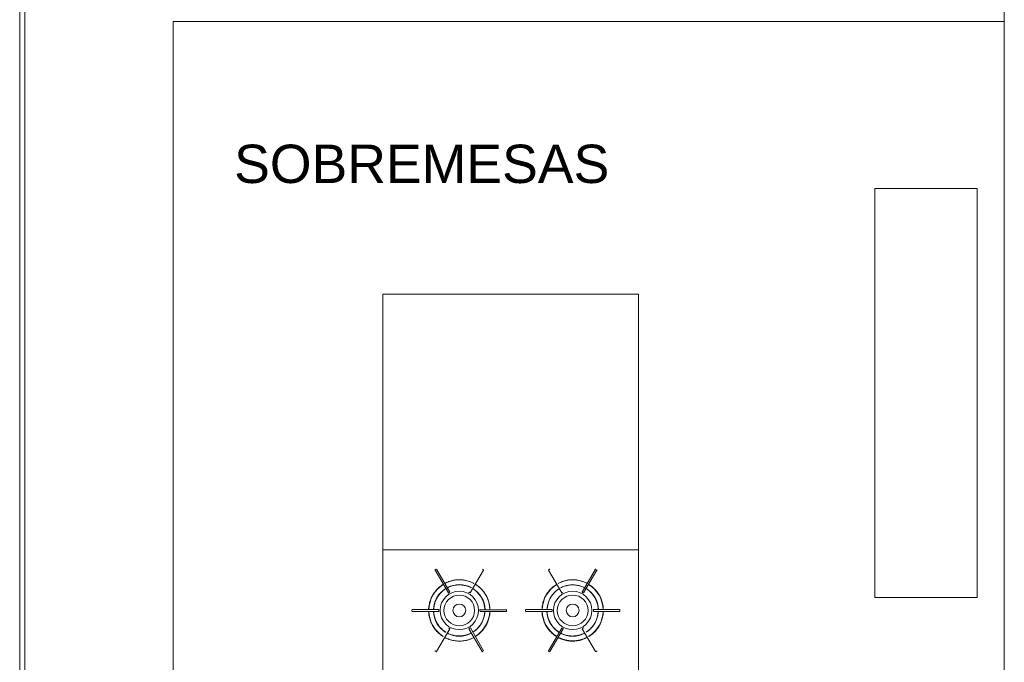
# Model space of a CAD drawing. Extents: x -1871171.1 to -1871111.3, y 2848215.5 to 2848272.6.
# Tile 10 of 121: x -1871160.2 to -1871156.4, y 2848243.3 to 2848245.8. Entities that reach past the tile are written whole.
import ezdxf

# ---------------------------------------------------------------- set-up
doc = ezdxf.new("R2010")
doc.units = 0
doc.header["$MEASUREMENT"] = 0
for name, color, linetype, lineweight in [('6075-BSE-ARQ-TERR$0$K-BSE-ARQ-ALV', 7, 'CONTINUOUS', 5), ('6075-BSE-ARQ-TERR$0$K-BSE-ARQ-LAY', 252, 'CONTINUOUS', 5), ('6075-BSE-ARQ-TERR$0$K-BSE-ARQ-MOB', 8, 'CONTINUOUS', 5), ('6075-BSE-ARQ-TERR$0$K-BSE-ARQ-TXT', 254, 'CONTINUOUS', 5)]:
    doc.layers.add(name, color=color, linetype=linetype, lineweight=lineweight)
doc.layers.add('K-NV2-ARQ-TXT-GER', color=1, linetype='CONTINUOUS')
doc.styles.add('6075-BSE-ARQ-TERR$0$Standard', font='arial.ttf')

# ---------------------------------------------------------------- blocks, each defined once
blk = doc.blocks.new('6075-BSE-ARQ-TERR')
at = {"layer": '6075-BSE-ARQ-TERR$0$K-BSE-ARQ-ALV'}
for p, q in [((9.65, -24.4), (9.65, -29.2601)), ((5.8, -29.2601), (5.8, -25.1601)), ((6.4, -29.4101), (6.4, -25.7601))]:
    blk.add_line(p, q, dxfattribs=at)
blk.add_lwpolyline([(5.8, -29.2601), (5.8, -25.1601)], dxfattribs=at)
at = {"layer": '6075-BSE-ARQ-TERR$0$K-BSE-ARQ-LAY'}
for p, q in [((5.82, -29.2401), (5.82, -25.1801)), ((6.4, -25.7601), (9.65, -25.7601))]:
    blk.add_line(p, q, dxfattribs=at)
at = {"layer": '6075-BSE-ARQ-TERR$0$K-BSE-ARQ-MOB'}
for p, q in [((9.1435, -26.4129), (9.5435, -26.4129)), ((9.1435, -28.0129), (9.1435, -26.4129)), ((9.5435, -26.4129), (9.5435, -28.0129)), ((8.22, -26.8265), (7.22, -26.8265)), ((7.22, -26.8265), (7.22, -28.7569)), ((8.22, -28.7569), (8.22, -26.8265)), ((8.22, -27.8265), (7.22, -27.8265)), ((7.4286, -27.9014), (7.4243, -27.9039)), ((7.4763, -27.994), (7.4248, -27.9048)), ((7.43, -27.9018), (7.4815, -27.991)), ((7.6131, -27.9048), (7.5616, -27.994)), ((7.6136, -27.9039), (7.6093, -27.9014)), ((7.8719, -27.9015), (7.8675, -27.904)), ((7.9196, -27.9941), (7.8681, -27.9049)), ((8.0512, -27.9018), (7.9997, -27.991)), ((8.0563, -27.9049), (8.0048, -27.9941)), ((8.052, -27.9024), (8.0563, -27.9049)), ((7.4768, -27.9948), (7.4811, -27.9923)), ((7.5616, -27.994), (7.5573, -27.9915)), ((7.92, -27.9949), (7.9244, -27.9924)), ((8, -27.9924), (8.0044, -27.9949)), ((9.5435, -28.0129), (9.1435, -28.0129)), ((7.3339, -28.0604), (7.3339, -28.0654)), ((7.3349, -28.0594), (7.4379, -28.0594)), ((7.3349, -28.0664), (7.4379, -28.0664)), ((7.4389, -28.0654), (7.4389, -28.0604)), ((7.5989, -28.0604), (7.5989, -28.0654)), ((7.5999, -28.0604), (7.7029, -28.0604)), ((7.5999, -28.0664), (7.7029, -28.0664)), ((7.7029, -28.0604), (7.7029, -28.0654)), ((7.8812, -28.0594), (7.7782, -28.0594)), ((7.7782, -28.0654), (7.7782, -28.0604)), ((7.7782, -28.0664), (7.8812, -28.0664)), ((7.8822, -28.0654), (7.8822, -28.0604)), ((8.1462, -28.0594), (8.0432, -28.0594)), ((8.0432, -28.0654), (8.0432, -28.0604)), ((8.1462, -28.0664), (8.0432, -28.0664)), ((8.1472, -28.0654), (8.1472, -28.0604)), ((7.43, -28.224), (7.4815, -28.1347)), ((7.4811, -28.1334), (7.4768, -28.1309)), ((7.6079, -28.224), (7.5564, -28.1347)), ((7.5611, -28.1309), (7.5568, -28.1334)), ((7.614, -28.2205), (7.5625, -28.1312)), ((7.8681, -28.221), (7.9196, -28.1318)), ((7.8732, -28.224), (7.9247, -28.1348)), ((7.9244, -28.1335), (7.92, -28.131)), ((7.9997, -28.1348), (8.0512, -28.224)), ((8.0044, -28.131), (8, -28.1335)), ((7.4291, -28.2234), (7.4248, -28.2209)), ((7.6131, -28.2209), (7.6088, -28.2234)), ((7.8675, -28.2219), (7.8719, -28.2244)), ((8.0525, -28.2244), (8.0569, -28.2219))]:
    blk.add_line(p, q, dxfattribs=at)
at = {"layer": '6075-BSE-ARQ-TERR$0$K-BSE-ARQ-MOB', "flags": 128}
for points in [[(7.5759, -27.9572), (7.5716, -27.955), (7.5673, -27.953), (7.5628, -27.9512), (7.5583, -27.9495), (7.5538, -27.948), (7.5491, -27.9467), (7.5445, -27.9456), (7.5398, -27.9447), (7.535, -27.9439), (7.5303, -27.9434), (7.5255, -27.943), (7.5207, -27.9429), (7.5159, -27.9429), (7.5111, -27.9431), (7.5063, -27.9435), (7.5015, -27.9441), (7.4968, -27.9449), (7.4921, -27.9459), (7.4874, -27.9471), (7.4828, -27.9484), (7.4783, -27.9499), (7.4738, -27.9517), (7.4694, -27.9536), (7.4651, -27.9556), (7.462, -27.9572)], [(8.0191, -27.9573), (8.0149, -27.9551), (8.0105, -27.9531), (8.0061, -27.9513), (8.0016, -27.9496), (7.997, -27.9481), (7.9924, -27.9468), (7.9877, -27.9457), (7.983, -27.9448), (7.9783, -27.944), (7.9735, -27.9435), (7.9687, -27.9431), (7.9639, -27.943), (7.9591, -27.943), (7.9543, -27.9432), (7.9496, -27.9436), (7.9448, -27.9442), (7.9401, -27.945), (7.9354, -27.946), (7.9307, -27.9471), (7.9261, -27.9485), (7.9216, -27.95), (7.9171, -27.9517), (7.9127, -27.9536), (7.9083, -27.9557), (7.9053, -27.9573)], [(7.4559, -27.9607), (7.4519, -27.9633), (7.448, -27.9661), (7.4442, -27.969), (7.4405, -27.9721), (7.4369, -27.9753), (7.4335, -27.9786), (7.4302, -27.9821), (7.427, -27.9857), (7.424, -27.9895), (7.4211, -27.9933), (7.4184, -27.9973), (7.4159, -28.0014), (7.4135, -28.0055), (7.4113, -28.0098), (7.4093, -28.0141), (7.4074, -28.0186), (7.4057, -28.0231), (7.4042, -28.0276), (7.4029, -28.0322), (7.4018, -28.0369), (7.4008, -28.0416), (7.4001, -28.0463), (7.3995, -28.0511), (7.3991, -28.0559), (7.399, -28.0594)], [(7.419, -28.0594), (7.4192, -28.0554), (7.4196, -28.0514), (7.4201, -28.0474), (7.4208, -28.0435), (7.4217, -28.0396), (7.4227, -28.0357), (7.4239, -28.0319), (7.4252, -28.0281), (7.4266, -28.0244), (7.4283, -28.0207), (7.43, -28.0171), (7.4319, -28.0136), (7.434, -28.0102), (7.4361, -28.0068), (7.4384, -28.0035), (7.4409, -28.0004), (7.4434, -27.9973), (7.4461, -27.9943), (7.4489, -27.9915), (7.4518, -27.9887), (7.4548, -27.9861), (7.458, -27.9836), (7.4612, -27.9812), (7.4645, -27.979), (7.4659, -27.9781)], [(7.472, -27.9746), (7.4756, -27.9727), (7.4792, -27.9711), (7.4829, -27.9696), (7.4867, -27.9682), (7.4905, -27.967), (7.4943, -27.9659), (7.4982, -27.965), (7.5022, -27.9643), (7.5061, -27.9637), (7.5101, -27.9632), (7.5141, -27.963), (7.5181, -27.9629), (7.5221, -27.9629), (7.5261, -27.9631), (7.5301, -27.9635), (7.534, -27.964), (7.538, -27.9647), (7.5419, -27.9655), (7.5458, -27.9665), (7.5496, -27.9677), (7.5534, -27.969), (7.5571, -27.9704), (7.5608, -27.972), (7.5644, -27.9738), (7.5659, -27.9746)], [(7.5719, -27.9781), (7.5753, -27.9802), (7.5786, -27.9826), (7.5817, -27.985), (7.5848, -27.9876), (7.5877, -27.9903), (7.5906, -27.9931), (7.5933, -27.996), (7.5959, -27.999), (7.5984, -28.0022), (7.6008, -28.0054), (7.603, -28.0087), (7.6051, -28.0121), (7.6071, -28.0156), (7.6089, -28.0192), (7.6106, -28.0228), (7.6121, -28.0265), (7.6135, -28.0302), (7.6147, -28.034), (7.6158, -28.0379), (7.6167, -28.0418), (7.6175, -28.0457), (7.6181, -28.0497), (7.6185, -28.0536), (7.6188, -28.0576), (7.6189, -28.0594)], [(7.6389, -28.0594), (7.6387, -28.0546), (7.6382, -28.0498), (7.6376, -28.045), (7.6368, -28.0403), (7.6358, -28.0356), (7.6346, -28.0309), (7.6333, -28.0263), (7.6317, -28.0218), (7.63, -28.0173), (7.6281, -28.0129), (7.626, -28.0086), (7.6237, -28.0044), (7.6213, -28.0002), (7.6187, -27.9962), (7.616, -27.9922), (7.6131, -27.9884), (7.61, -27.9847), (7.6068, -27.9811), (7.6035, -27.9777), (7.6, -27.9744), (7.5964, -27.9712), (7.5927, -27.9682), (7.5888, -27.9653), (7.5849, -27.9626), (7.5819, -27.9607)], [(7.8992, -27.9608), (7.8952, -27.9634), (7.8912, -27.9662), (7.8874, -27.9691), (7.8837, -27.9722), (7.8802, -27.9754), (7.8767, -27.9787), (7.8734, -27.9822), (7.8703, -27.9858), (7.8673, -27.9896), (7.8644, -27.9934), (7.8617, -27.9974), (7.8592, -28.0014), (7.8568, -28.0056), (7.8546, -28.0099), (7.8525, -28.0142), (7.8507, -28.0186), (7.849, -28.0231), (7.8475, -28.0277), (7.8462, -28.0323), (7.845, -28.037), (7.8441, -28.0417), (7.8433, -28.0464), (7.8428, -28.0512), (7.8424, -28.056), (7.8423, -28.0594)], [(7.8623, -28.0594), (7.8625, -28.0554), (7.8629, -28.0515), (7.8634, -28.0475), (7.8641, -28.0436), (7.8649, -28.0397), (7.866, -28.0358), (7.8671, -28.032), (7.8684, -28.0282), (7.8699, -28.0245), (7.8715, -28.0208), (7.8733, -28.0172), (7.8752, -28.0137), (7.8772, -28.0102), (7.8794, -28.0069), (7.8817, -28.0036), (7.8841, -28.0004), (7.8867, -27.9974), (7.8894, -27.9944), (7.8922, -27.9916), (7.8951, -27.9888), (7.8981, -27.9862), (7.9012, -27.9837), (7.9044, -27.9813), (7.9078, -27.9791), (7.9092, -27.9781)], [(7.9153, -27.9746), (7.9188, -27.9728), (7.9225, -27.9712), (7.9262, -27.9697), (7.9299, -27.9683), (7.9337, -27.9671), (7.9376, -27.966), (7.9415, -27.9651), (7.9454, -27.9644), (7.9494, -27.9638), (7.9534, -27.9633), (7.9573, -27.9631), (7.9613, -27.9629), (7.9653, -27.963), (7.9693, -27.9632), (7.9733, -27.9636), (7.9773, -27.9641), (7.9812, -27.9648), (7.9851, -27.9656), (7.989, -27.9666), (7.9928, -27.9677), (7.9966, -27.9691), (8.0003, -27.9705), (8.004, -27.9721), (8.0076, -27.9738), (8.0091, -27.9746)], [(8.0152, -27.9781), (8.0185, -27.9803), (8.0218, -27.9826), (8.025, -27.9851), (8.028, -27.9877), (8.031, -27.9904), (8.0338, -27.9932), (8.0366, -27.9961), (8.0392, -27.9991), (8.0417, -28.0022), (8.044, -28.0055), (8.0463, -28.0088), (8.0484, -28.0122), (8.0503, -28.0157), (8.0521, -28.0192), (8.0538, -28.0229), (8.0554, -28.0266), (8.0567, -28.0303), (8.058, -28.0341), (8.059, -28.038), (8.06, -28.0419), (8.0607, -28.0458), (8.0613, -28.0498), (8.0618, -28.0537), (8.0621, -28.0577), (8.0621, -28.0594)], [(8.0821, -28.0594), (8.0819, -28.0546), (8.0815, -28.0499), (8.0809, -28.0451), (8.0801, -28.0404), (8.0791, -28.0357), (8.0779, -28.031), (8.0765, -28.0264), (8.075, -28.0219), (8.0732, -28.0174), (8.0713, -28.013), (8.0692, -28.0087), (8.067, -28.0044), (8.0646, -28.0003), (8.062, -27.9963), (8.0592, -27.9923), (8.0563, -27.9885), (8.0533, -27.9848), (8.0501, -27.9812), (8.0467, -27.9778), (8.0433, -27.9745), (8.0397, -27.9713), (8.0359, -27.9683), (8.0321, -27.9654), (8.0281, -27.9627), (8.0252, -27.9608)], [(7.399, -28.0664), (7.3992, -28.0711), (7.3997, -28.0759), (7.4003, -28.0807), (7.4011, -28.0854), (7.4021, -28.0901), (7.4033, -28.0948), (7.4046, -28.0994), (7.4062, -28.1039), (7.4079, -28.1084), (7.4098, -28.1128), (7.4119, -28.1171), (7.4142, -28.1213), (7.4166, -28.1255), (7.4192, -28.1295), (7.4219, -28.1335), (7.4248, -28.1373), (7.4279, -28.141), (7.4311, -28.1446), (7.4344, -28.148), (7.4379, -28.1513), (7.4415, -28.1545), (7.4452, -28.1575), (7.4491, -28.1604), (7.453, -28.1631), (7.4559, -28.165)], [(7.4659, -28.1477), (7.4626, -28.1455), (7.4593, -28.1431), (7.4562, -28.1407), (7.4531, -28.1381), (7.4502, -28.1354), (7.4473, -28.1326), (7.4446, -28.1297), (7.442, -28.1267), (7.4395, -28.1235), (7.4371, -28.1203), (7.4349, -28.117), (7.4328, -28.1136), (7.4308, -28.1101), (7.429, -28.1065), (7.4273, -28.1029), (7.4258, -28.0992), (7.4244, -28.0955), (7.4232, -28.0917), (7.4221, -28.0878), (7.4212, -28.0839), (7.4204, -28.08), (7.4198, -28.076), (7.4194, -28.0721), (7.4191, -28.0681), (7.419, -28.0664)], [(7.6189, -28.0664), (7.6187, -28.0703), (7.6183, -28.0743), (7.6177, -28.0783), (7.617, -28.0822), (7.6162, -28.0861), (7.6152, -28.09), (7.614, -28.0938), (7.6127, -28.0976), (7.6112, -28.1013), (7.6096, -28.105), (7.6079, -28.1086), (7.606, -28.1121), (7.6039, -28.1155), (7.6018, -28.1189), (7.5994, -28.1222), (7.597, -28.1253), (7.5945, -28.1284), (7.5918, -28.1314), (7.589, -28.1342), (7.5861, -28.137), (7.583, -28.1396), (7.5799, -28.1421), (7.5767, -28.1445), (7.5734, -28.1467), (7.5719, -28.1477)], [(7.5819, -28.165), (7.586, -28.1624), (7.5899, -28.1596), (7.5937, -28.1567), (7.5974, -28.1536), (7.601, -28.1504), (7.6044, -28.1471), (7.6077, -28.1436), (7.6109, -28.14), (7.6139, -28.1362), (7.6167, -28.1324), (7.6194, -28.1284), (7.622, -28.1243), (7.6244, -28.1202), (7.6266, -28.1159), (7.6286, -28.1116), (7.6305, -28.1071), (7.6322, -28.1026), (7.6337, -28.0981), (7.635, -28.0935), (7.6361, -28.0888), (7.637, -28.0841), (7.6378, -28.0794), (7.6384, -28.0746), (7.6387, -28.0698), (7.6389, -28.0664)], [(7.8423, -28.0664), (7.8425, -28.0712), (7.8429, -28.076), (7.8435, -28.0808), (7.8443, -28.0855), (7.8453, -28.0902), (7.8465, -28.0949), (7.8479, -28.0995), (7.8494, -28.104), (7.8512, -28.1085), (7.8531, -28.1129), (7.8552, -28.1172), (7.8574, -28.1214), (7.8598, -28.1256), (7.8624, -28.1296), (7.8652, -28.1336), (7.8681, -28.1374), (7.8711, -28.1411), (7.8743, -28.1447), (7.8777, -28.1481), (7.8811, -28.1514), (7.8847, -28.1546), (7.8885, -28.1576), (7.8923, -28.1605), (7.8963, -28.1632), (7.8992, -28.1651)], [(7.9092, -28.1477), (7.9059, -28.1456), (7.9026, -28.1432), (7.8994, -28.1408), (7.8964, -28.1382), (7.8934, -28.1355), (7.8906, -28.1327), (7.8878, -28.1298), (7.8852, -28.1268), (7.8827, -28.1236), (7.8804, -28.1204), (7.8781, -28.1171), (7.876, -28.1137), (7.8741, -28.1102), (7.8723, -28.1066), (7.8706, -28.103), (7.869, -28.0993), (7.8677, -28.0956), (7.8664, -28.0917), (7.8654, -28.0879), (7.8644, -28.084), (7.8637, -28.0801), (7.8631, -28.0761), (7.8626, -28.0721), (7.8623, -28.0682), (7.8623, -28.0664)], [(8.0621, -28.0664), (8.0619, -28.0704), (8.0615, -28.0744), (8.061, -28.0784), (8.0603, -28.0823), (8.0595, -28.0862), (8.0584, -28.0901), (8.0573, -28.0939), (8.056, -28.0977), (8.0545, -28.1014), (8.0529, -28.1051), (8.0511, -28.1087), (8.0492, -28.1122), (8.0472, -28.1156), (8.045, -28.119), (8.0427, -28.1223), (8.0403, -28.1254), (8.0377, -28.1285), (8.035, -28.1315), (8.0322, -28.1343), (8.0293, -28.1371), (8.0263, -28.1397), (8.0232, -28.1422), (8.02, -28.1446), (8.0166, -28.1468), (8.0152, -28.1477)], [(8.0252, -28.1651), (8.0292, -28.1625), (8.0332, -28.1597), (8.037, -28.1568), (8.0407, -28.1537), (8.0442, -28.1505), (8.0477, -28.1472), (8.051, -28.1437), (8.0541, -28.1401), (8.0571, -28.1363), (8.06, -28.1325), (8.0627, -28.1285), (8.0652, -28.1244), (8.0676, -28.1203), (8.0698, -28.116), (8.0719, -28.1117), (8.0737, -28.1072), (8.0754, -28.1027), (8.0769, -28.0982), (8.0782, -28.0936), (8.0794, -28.0889), (8.0803, -28.0842), (8.0811, -28.0794), (8.0816, -28.0747), (8.082, -28.0699), (8.0821, -28.0664)], [(7.462, -28.1685), (7.4663, -28.1707), (7.4706, -28.1727), (7.4751, -28.1745), (7.4796, -28.1762), (7.4841, -28.1777), (7.4887, -28.179), (7.4934, -28.1801), (7.4981, -28.181), (7.5029, -28.1818), (7.5076, -28.1823), (7.5124, -28.1827), (7.5172, -28.1828), (7.522, -28.1828), (7.5268, -28.1826), (7.5316, -28.1822), (7.5363, -28.1816), (7.5411, -28.1808), (7.5458, -28.1798), (7.5504, -28.1786), (7.555, -28.1773), (7.5596, -28.1758), (7.5641, -28.174), (7.5685, -28.1721), (7.5728, -28.1701), (7.5759, -28.1685)], [(7.5659, -28.1512), (7.5623, -28.153), (7.5587, -28.1546), (7.555, -28.1561), (7.5512, -28.1575), (7.5474, -28.1587), (7.5435, -28.1598), (7.5397, -28.1607), (7.5357, -28.1614), (7.5318, -28.162), (7.5278, -28.1625), (7.5238, -28.1627), (7.5198, -28.1628), (7.5158, -28.1628), (7.5118, -28.1626), (7.5078, -28.1622), (7.5039, -28.1617), (7.4999, -28.161), (7.496, -28.1602), (7.4921, -28.1592), (7.4883, -28.158), (7.4845, -28.1567), (7.4808, -28.1553), (7.4771, -28.1537), (7.4735, -28.1519), (7.472, -28.1512)], [(7.9053, -28.1686), (7.9095, -28.1708), (7.9139, -28.1728), (7.9183, -28.1746), (7.9228, -28.1763), (7.9274, -28.1778), (7.932, -28.1791), (7.9367, -28.1802), (7.9414, -28.1811), (7.9461, -28.1819), (7.9509, -28.1824), (7.9557, -28.1828), (7.9605, -28.1829), (7.9653, -28.1829), (7.9701, -28.1827), (7.9748, -28.1823), (7.9796, -28.1817), (7.9843, -28.1809), (7.989, -28.1799), (7.9937, -28.1787), (7.9983, -28.1774), (8.0028, -28.1758), (8.0073, -28.1741), (8.0117, -28.1722), (8.0161, -28.1702), (8.0191, -28.1686)], [(8.0091, -28.1512), (8.0056, -28.153), (8.0019, -28.1547), (7.9982, -28.1562), (7.9945, -28.1576), (7.9907, -28.1588), (7.9868, -28.1599), (7.9829, -28.1608), (7.979, -28.1615), (7.975, -28.1621), (7.971, -28.1625), (7.9671, -28.1628), (7.9631, -28.1629), (7.9591, -28.1629), (7.9551, -28.1627), (7.9511, -28.1623), (7.9471, -28.1618), (7.9432, -28.1611), (7.9393, -28.1603), (7.9354, -28.1593), (7.9316, -28.1581), (7.9278, -28.1568), (7.9241, -28.1554), (7.9204, -28.1538), (7.9168, -28.152), (7.9153, -28.1512)]]:
    blk.add_lwpolyline(points, dxfattribs=at)
at = {"layer": '6075-BSE-ARQ-TERR$0$K-BSE-ARQ-MOB'}
for centre, radius in [((7.5189, -28.0629), 0.075), ((7.9622, -28.0629), 0.075), ((7.5189, -28.0629), 0.025), ((7.9622, -28.0629), 0.025)]:
    blk.add_circle(centre, radius, dxfattribs=at)
for centre, radius, start, end in [((7.4248, -27.9048), 0.001, 120, 210), ((7.4291, -27.9023), 0.001, 30, 120), ((7.6131, -27.9048), 0.001, 330, 149.9324), ((7.8724, -27.9023), 0.001, 30, 210.2755), ((8.052, -27.9023), 0.001, 60, 150), ((8.0564, -27.9048), 0.001, 330, 60), ((7.5189, -28.0629), 0.12, 61.6714, 118.3286), ((7.9622, -28.0629), 0.12, 61.6714, 118.3286), ((7.5189, -28.0629), 0.119, 121.6854, 178.3146), ((7.5189, -28.0629), 0.101, 121.9859, 178.0141), ((7.5189, -28.0629), 0.101, 61.9859, 118.0141), ((7.5189, -28.0629), 0.101, 1.9859, 58.0141), ((7.5189, -28.0629), 0.12, 1.6714, 58.3286), ((7.9622, -28.0629), 0.119, 121.6854, 178.3146), ((7.9622, -28.0629), 0.1, 122.0058, 177.9942), ((7.9622, -28.0629), 0.1, 62.0058, 117.9942), ((7.9622, -28.0629), 0.101, 1.9859, 58.0141), ((7.9622, -28.0629), 0.119, 1.6854, 58.3146), ((7.5189, -28.0629), 0.06, 180, 179.7262), ((7.4763, -27.994), 0.001, 210, 30.1843), ((7.5573, -27.9915), 0.001, 150, 330.0237), ((7.9622, -28.0629), 0.06, 180, 179.7262), ((7.9195, -27.994), 0.001, 210, 30.1843), ((8.0005, -27.9915), 0.001, 150, 330.0237), ((7.3349, -28.0604), 0.001, 90, 180), ((7.3349, -28.0654), 0.001, 180, 270), ((7.5189, -28.0629), 0.119, 181.6854, 238.3146), ((7.5189, -28.0629), 0.101, 181.9859, 238.0141), ((7.4379, -28.0604), 0.001, 0, 90), ((7.4379, -28.0654), 0.001, 270, 0), ((7.5189, -28.0629), 0.1, 302.0058, 357.9942), ((7.5189, -28.0629), 0.119, 301.6854, 358.3146), ((7.5999, -28.0604), 0.001, 90, 180), ((7.5999, -28.0654), 0.001, 180, 270), ((7.7029, -28.0604), 0.001, 0, 90), ((7.7029, -28.0654), 0.001, 270, 0), ((7.7782, -28.0604), 0.001, 90, 180), ((7.7782, -28.0654), 0.001, 180, 270), ((7.9622, -28.0629), 0.119, 181.6854, 238.3146), ((7.9622, -28.0629), 0.101, 181.9859, 238.0141), ((7.8812, -28.0604), 0.001, 0, 90), ((7.8812, -28.0654), 0.001, 270, 0), ((7.9622, -28.0629), 0.1, 302.0058, 357.9942), ((7.9622, -28.0629), 0.119, 301.6854, 358.3146), ((8.0432, -28.0604), 0.001, 90, 180), ((8.0432, -28.0654), 0.001, 180, 270), ((8.1462, -28.0604), 0.001, 0, 90), ((8.1462, -28.0654), 0.001, 270, 0), ((7.4806, -28.1342), 0.001, 330, 149.9324), ((7.5616, -28.1317), 0.001, 30, 210.2755), ((7.9239, -28.1343), 0.001, 330, 149.9324), ((8.0049, -28.1318), 0.001, 30, 210.2755), ((7.5189, -28.0629), 0.12, 241.6714, 298.3286), ((7.5189, -28.0629), 0.101, 241.9859, 298.0141), ((7.9622, -28.0629), 0.119, 241.6854, 298.3146), ((7.9622, -28.0629), 0.101, 241.9859, 298.0141), ((7.4248, -28.221), 0.001, 150, 240), ((7.4291, -28.2235), 0.001, 240, 330), ((7.6088, -28.2235), 0.001, 210, 30.1843), ((7.868, -28.221), 0.001, 150, 330.0237), ((8.052, -28.2235), 0.001, 210, 300), ((8.0564, -28.221), 0.001, 300, 30)]:
    blk.add_arc(centre, radius, start, end, dxfattribs=at)
at = {"layer": '6075-BSE-ARQ-TERR$0$K-BSE-ARQ-TXT', "insert": (6.6384, -26.2415), "char_height": 0.15, "width": 4.387734, "attachment_point": 1, "line_spacing_factor": 0.984796, "style": '6075-BSE-ARQ-TERR$0$Standard'}
blk.add_mtext('SOBREMESAS', dxfattribs=at)

msp = doc.modelspace()

# ---------------------------------------------------------------- block references
at = {"layer": 'K-NV2-ARQ-TXT-GER', "color": 31, "lineweight": -3, "true_color": 0xffbf80}
msp.add_blockref('6075-BSE-ARQ-TERR', (-1871166.006, 2848271.5826), dxfattribs=at)

doc.saveas('drawing.dxf')
